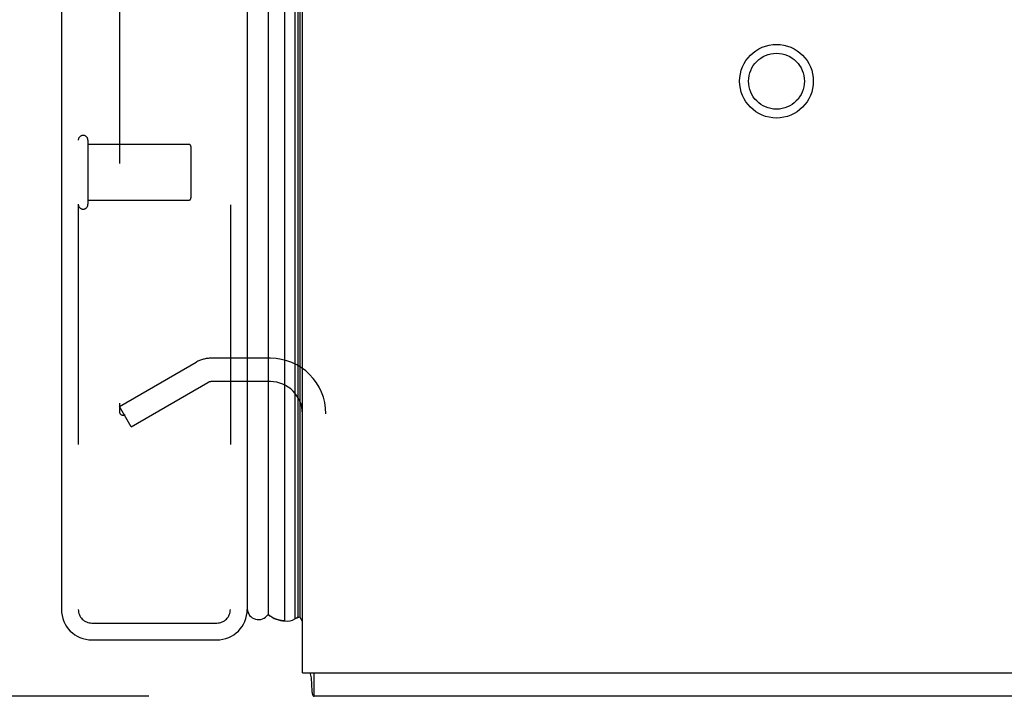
# Model space of a CAD drawing. Header units: inches. Extents: x 0 to 193, y 0 to 125.
# Tile 239 of 256: x 99.82 to 104.19, y 31.17 to 34.17. Entities that reach past the tile are written whole.
import ezdxf

# ---------------------------------------------------------------- set-up
doc = ezdxf.new("R2010")
doc.units = ezdxf.units.IN
doc.header["$LTSCALE"] = 10.635988
doc.header["$MEASUREMENT"] = 0
doc.linetypes.add('HIDDEN', pattern=[0.2, 0.1, -0.1])
doc.layers.get('0').update_dxf_attribs({"linetype": 'CONTINUOUS'})
for name, color, linetype in [('DEFAULT_2', 8, 'HIDDEN'), ('DIMENSIONS', 7, 'CONTINUOUS'), ('LEFTHAND_DOOR_ASSEMBLY', 7, 'CONTINUOUS'), ('RIGHTHAND_DOOR_ASSEMBLY', 7, 'CONTINUOUS')]:
    doc.layers.add(name, color=color, linetype=linetype)
doc.styles.get("Standard").update_dxf_attribs({"font": 'arial.ttf'})
doc.dimstyles.new('DIMSTYLE_1', dxfattribs={"dimtxt": 0.853154, "dimasz": 1.137539, "dimexe": 0.09, "dimexo": 0.07, "dimgap": 0.0375, "dimtad": 0, "dimtih": 1, "dimtoh": 1, "dimzin": 4, "dimdsep": 46, "dimtxsty": 'Standard', "dimblk": '_FILLED', "dimblk1": '_FILLED', "dimblk2": '_FILLED', "dimcen": 0.09, "dimadec": 3, "dimazin": 1, "dimtfac": 1, "dimtdec": 3, "dimtofl": 0, "dimtmove": 0, "dimatfit": 3, "dimldrblk": '_FILLED', "dimfxl": 0, "dimtolj": 1, "dimtzin": 4, "dimarcsym": 0})

# ---------------------------------------------------------------- blocks, each defined once
blk = doc.blocks.new('_FILLED')
at = {"color": 0, "linetype": 'ByBlock'}
blk.add_solid([(0, 0), (-1, 0.2), (-1, -0.2)], dxfattribs=at)
blk = doc.blocks.new('*D12')
at = {"layer": 'DIMENSIONS', "color": 2, "linetype": 'Continuous'}
for p, q in [((100.3818, 91.1657), (95.7712, 91.1657)), ((96.795, 91.1657), (96.795, 62.0188)), ((96.795, 31.1657), (96.795, 60.3125)), ((100.3928, 31.1657), (95.7712, 31.1657))]:
    blk.add_line(p, q, dxfattribs=at)
at = {"layer": 'DIMENSIONS', "color": 2, "linetype": 'Continuous', "xscale": 1.1375387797, "yscale": 1.1375387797, "zscale": 1.1375387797}
for p, rotation in [((96.795, 91.1657), 90), ((96.795, 31.1657), 270)]:
    blk.add_blockref('_FILLED', p, dxfattribs=dict(at, rotation=rotation))
at = {"layer": 'DIMENSIONS', "color": 2, "linetype": 'Continuous', "insert": (96.795, 61.5922), "char_height": 0.85315, "width": 2.981282, "attachment_point": 2, "line_spacing_factor": 0.9}
blk.add_mtext('60.00', dxfattribs=at)

msp = doc.modelspace()

# ---------------------------------------------------------------- linework, layer by layer
at = {"color": 3, "linetype": 'Continuous'}
for q in [(101.0741, 91.0617), (113.0741, 31.2697)]:
    msp.add_line((101.0741, 31.2697), q, dxfattribs=at)
at = {"color": 7, "linetype": 'Continuous'}
for p, q in [((101.1261, 31.1657), (101.1261, 31.2697)), ((113.0221, 31.1657), (101.1261, 31.1657))]:
    msp.add_line(p, q, dxfattribs=at)
for points in [[(101.1077, 31.2697), (101.109, 31.2651), (101.1102, 31.2596), (101.1113, 31.2537), (101.1121, 31.2478), (101.1127, 31.2418), (101.1133, 31.2357), (101.1137, 31.2296), (101.114, 31.2235), (101.1143, 31.2175), (101.1148, 31.2058)], [(101.1148, 31.2058), (101.1151, 31.2001), (101.1154, 31.1947), (101.1158, 31.1899), (101.1162, 31.1856), (101.1167, 31.1819), (101.1173, 31.1785), (101.118, 31.1752), (101.1189, 31.1724), (101.12, 31.1701), (101.1211, 31.1683), (101.1223, 31.167), (101.1235, 31.1662), (101.1248, 31.1658), (101.1261, 31.1657)]]:
    msp.add_lwpolyline(points, dxfattribs=at)
at = {"layer": 'DEFAULT_2', "color": 8, "linetype": 'HIDDEN'}
for p, q in [((100.2616, 89.9001), (100.2616, 32.4312)), ((100.2616, 32.4512), (100.602, 32.6477)), ((100.9316, 32.6657), (100.669, 32.6657)), ((100.9316, 32.5617), (100.669, 32.5617)), ((100.3136, 32.3611), (100.654, 32.5576)), ((100.3136, 32.3611), (100.2616, 32.4512))]:
    msp.add_line(p, q, dxfattribs=at)
for points in [[(100.2616, 32.4312), (100.2617, 32.4289), (100.262, 32.4267), (100.2626, 32.4246), (100.2633, 32.4225), (100.2643, 32.4205)], [(100.2789, 32.4112), (100.2771, 32.4113), (100.2752, 32.4117), (100.2733, 32.4123), (100.2715, 32.4131), (100.2698, 32.4142), (100.2682, 32.4155), (100.2667, 32.417), (100.2654, 32.4187), (100.2643, 32.4205)], [(100.2866, 32.4133), (100.2848, 32.4124), (100.283, 32.4118), (100.281, 32.4114), (100.2791, 32.4112), (100.2789, 32.4112)]]:
    msp.add_lwpolyline(points, dxfattribs=at)
for radius in [0.1635, 0.124]:
    msp.add_circle((103.1781, 33.8947), radius, dxfattribs=at)
for centre, radius, start, end in [((100.669, 32.5317), 0.134, 90, 120), ((100.9316, 32.4192), 0.2465, 0, 90), ((100.669, 32.5317), 0.03, 90, 120), ((100.9316, 32.4192), 0.1425, 0, 90)]:
    msp.add_arc(centre, radius, start, end, dxfattribs=at)
at = {"layer": 'LEFTHAND_DOOR_ASSEMBLY', "color": 8, "linetype": 'HIDDEN'}
for p, q in [((100.0791, 90.7807), (100.0791, 31.5507)), ((100.7541, 90.7807), (100.7541, 31.5507)), ((100.1391, 31.4907), (100.6941, 31.4907))]:
    msp.add_line(p, q, dxfattribs=at)
for centre, start, end in [((100.1391, 31.5507), 180, 270), ((100.6941, 31.5507), 270, 360)]:
    msp.add_arc(centre, 0.06, start, end, dxfattribs=at)
at = {"layer": 'RIGHTHAND_DOOR_ASSEMBLY', "color": 7, "linetype": 'Continuous'}
for p, q in [((100.9964, 31.5003), (100.9964, 90.831)), ((101.0398, 90.8221), (101.0398, 31.5092)), ((101.0534, 90.8153), (101.0534, 31.516)), ((101.0622, 90.813), (101.0622, 31.5184)), ((100.9212, 90.8026), (100.9212, 31.5287)), ((101.0741, 31.4976), (101.0622, 31.5184))]:
    msp.add_line(p, q, dxfattribs=at)
at = {"layer": 'RIGHTHAND_DOOR_ASSEMBLY', "color": 3, "linetype": 'Continuous'}
for p, q in [((100.0041, 90.7807), (100.0041, 31.5507)), ((100.8291, 90.7807), (100.8291, 31.5507)), ((100.1391, 31.4157), (100.6941, 31.4157))]:
    msp.add_line(p, q, dxfattribs=at)
at = {"layer": 'RIGHTHAND_DOOR_ASSEMBLY', "color": 8, "linetype": 'HIDDEN'}
for p, q in [((100.0791, 90.7807), (100.0791, 31.5507)), ((100.7541, 90.7807), (100.7541, 31.5507)), ((100.1221, 33.6327), (100.1221, 33.3487)), ((100.1221, 33.6147), (100.5691, 33.6147)), ((100.5791, 33.6047), (100.5791, 33.3767)), ((100.1221, 33.3667), (100.5691, 33.3667)), ((100.1391, 31.4907), (100.6941, 31.4907))]:
    msp.add_line(p, q, dxfattribs=at)
at = {"layer": 'RIGHTHAND_DOOR_ASSEMBLY', "color": 7, "linetype": 'Continuous'}
for points in [[(100.9964, 31.5003), (100.9939, 31.5003), (100.9915, 31.5004), (100.9891, 31.5005), (100.9866, 31.5007), (100.9842, 31.501), (100.9818, 31.5013), (100.9793, 31.5017), (100.9769, 31.5021), (100.9745, 31.5026), (100.9721, 31.5031), (100.9697, 31.5037), (100.9673, 31.5044), (100.9649, 31.5051), (100.9625, 31.5058), (100.9601, 31.5066), (100.9577, 31.5075), (100.9554, 31.5084), (100.953, 31.5094), (100.9506, 31.5104), (100.9483, 31.5115), (100.946, 31.5127), (100.9437, 31.5139), (100.9414, 31.5151), (100.9391, 31.5164), (100.9368, 31.5178), (100.9345, 31.5192), (100.9323, 31.5206), (100.93, 31.5221), (100.9278, 31.5237), (100.9256, 31.5253), (100.9234, 31.5269), (100.9212, 31.5287)], [(101.0534, 31.516), (101.0512, 31.5147), (101.0489, 31.5135), (101.0466, 31.5124), (101.0444, 31.5113), (101.0421, 31.5102), (101.0398, 31.5092)]]:
    msp.add_lwpolyline(points, dxfattribs=at)
at = {"layer": 'RIGHTHAND_DOOR_ASSEMBLY', "color": 8, "linetype": 'HIDDEN'}
for centre, radius, start, end in [((100.1006, 33.6327), 0.0215, 0, 180), ((100.5691, 33.6047), 0.01, 0, 90), ((100.1006, 33.3487), 0.0215, 180, 360), ((100.5691, 33.3767), 0.01, 270, 360), ((100.1391, 31.5507), 0.06, 180, 270), ((100.6941, 31.5507), 0.06, 270, 360)]:
    msp.add_arc(centre, radius, start, end, dxfattribs=at)
at = {"layer": 'RIGHTHAND_DOOR_ASSEMBLY', "color": 7, "linetype": 'Continuous'}
for centre, radius, start, end in [((100.8791, 31.5557), 0.05, 181.7539, 327.3282), ((101.0075, 31.556), 0.0569, 258.7115, 304.5669), ((101.0501, 31.5458), 0.03, 276.412, 293.7978)]:
    msp.add_arc(centre, radius, start, end, dxfattribs=at)
at = {"layer": 'RIGHTHAND_DOOR_ASSEMBLY', "color": 3, "linetype": 'Continuous'}
for centre, start, end in [((100.1391, 31.5507), 180, 270), ((100.6941, 31.5507), 270, 360)]:
    msp.add_arc(centre, 0.135, start, end, dxfattribs=at)
at = {"layer": 'RIGHTHAND_DOOR_ASSEMBLY', "color": 7, "linetype": 'Continuous'}
for start_param, end_param in [(-3.608679, -3.143067), (-2.881148, -2.795492)]:
    msp.add_ellipse((100.9966, 31.7653), major_axis=(0, 0.265), ratio=0.632157, start_param=start_param, end_param=end_param, dxfattribs=at)

# ---------------------------------------------------------------- dimensions: what is measured, and where the dimension line sits
at = {"layer": 'DIMENSIONS', "color": 2, "linetype": 'Continuous'}
dim = msp.add_linear_dim(base=(96.795, 91.1657), p1=(100.4628, 31.1657), p2=(100.4518, 91.1657), angle=90, dimstyle='DIMSTYLE_1', dxfattribs=at)
dim.commit()
dim.dimension.update_dxf_attribs({"geometry": '*D12', "text_midpoint": (96.7885, 61.1609), "dimtype": 160})

doc.saveas('drawing.dxf')
